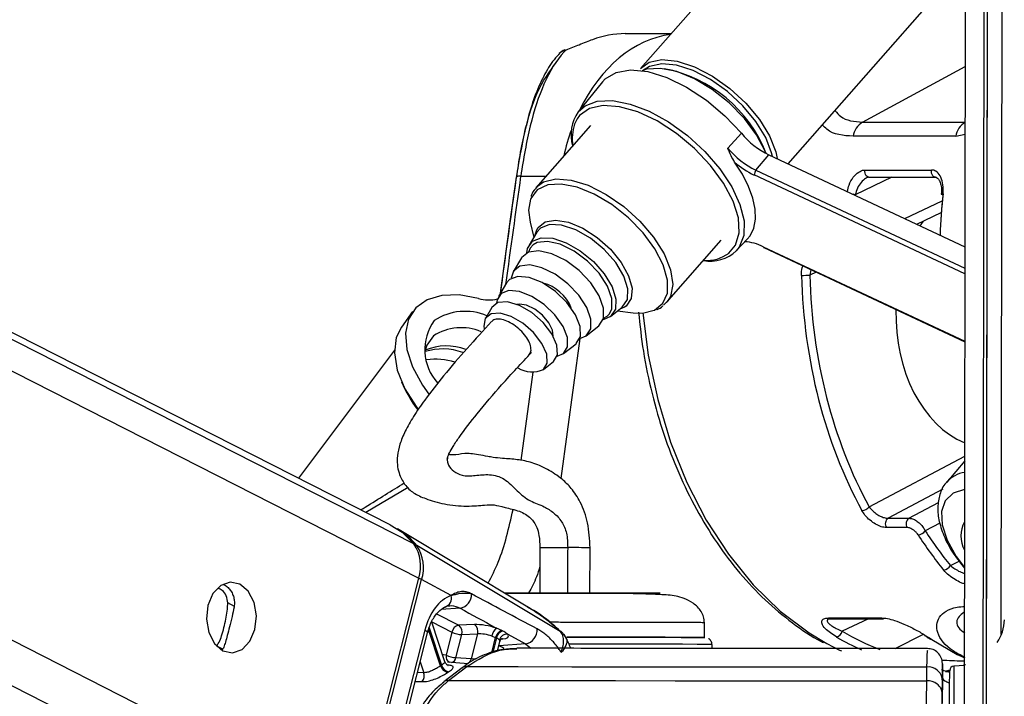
# Model space of a CAD drawing. Header units: millimetres. Extents: x 20 to 22981, y 40 to 19992.
# Tile 102 of 143: x 14813 to 14946, y 6466 to 6558. Entities that reach past the tile are written whole.
import ezdxf

# ---------------------------------------------------------------- set-up
doc = ezdxf.new("R2010")
doc.units = ezdxf.units.MM
doc.header["$LTSCALE"] = 2

msp = doc.modelspace()

# ---------------------------------------------------------------- linework, layer by layer
at = {"color": 8, "linetype": 'Continuous', "lineweight": 25}
for p, q in [((14855.59, 6445.26), (14526.55, 6612.47)), ((14858.58, 6449.9), (14538.66, 6612.47)), ((14866.8, 6482.22), (14610.49, 6612.47)), ((14866.16, 6486.86), (14618.97, 6612.47)), ((14943.38, 6441.74), (14943.58, 6587.84)), ((14927.02, 6544.08), (14940.96, 6551.63)), ((14888.32, 6544.54), (14887.95, 6543.81)), ((14940.94, 6544.08), (14940.95, 6544.08)), ((14939.68, 6542.17), (14940.94, 6542.47)), ((14880.64, 6536.75), (14884.08, 6536.75)), ((14940.92, 6523.5), (14912.33, 6536.91)), ((14912.56, 6537.55), (14940.92, 6524.26)), ((14930.99, 6536.61), (14926.03, 6534.24)), ((14932.77, 6530.99), (14937.84, 6533.42)), ((14913.56, 6527.17), (14940.91, 6514.35)), ((14920, 6524.06), (14919.86, 6523.32)), ((14920.72, 6523.72), (14919.86, 6523.32)), ((14894.95, 6519.13), (14894.74, 6518.99)), ((14891.89, 6517.49), (14892.36, 6517.76)), ((14892.36, 6517.76), (14892.68, 6518.09)), ((14888.68, 6514.72), (14886.08, 6495.73)), ((14880.71, 6498.17), (14882.35, 6510.17)), ((14927.94, 6491.87), (14940.89, 6498.76)), ((14865.39, 6494.5), (14859.64, 6491.13)), ((14937.9, 6494.28), (14930.49, 6490.34)), ((14933.32, 6490.34), (14937.34, 6492.48)), ((14937.51, 6489.68), (14935.53, 6488.63)), ((14938.96, 6483.91), (14940.12, 6484.53)), ((14841.83, 6478.37), (14840.9, 6478.85)), ((14872.41, 6478.13), (14869.84, 6477.95)), ((14868.59, 6476.27), (14871.32, 6474.89)), ((14872.22, 6475.83), (14869.25, 6477.34)), ((14927.81, 6476.71), (14924.25, 6475.01)), ((14869.78, 6470.33), (14868.14, 6475.24)), ((14868.21, 6475.47), (14869.9, 6470.4)), ((14885.99, 6475.03), (14886.02, 6474.99)), ((14876.71, 6472.09), (14877.24, 6474.17)), ((14877.36, 6474.11), (14876.86, 6472.13)), ((14878.01, 6473.94), (14878.22, 6473.96)), ((14931.45, 6472.65), (14935.28, 6474.6)), ((14840.22, 6472.59), (14839.41, 6473)), ((14877.67, 6473.04), (14877.7, 6473.04)), ((14877.7, 6473.04), (14877.68, 6473.06)), ((14881.29, 6473.29), (14882.01, 6472.69)), ((14866.99, 6470.84), (14867.48, 6469.38)), ((14938.34, 6469.49), (14938.95, 6469.71)), ((14867.48, 6469.38), (14866.63, 6469.39))]:
    msp.add_line(p, q, dxfattribs=at)
at = {"color": 7, "linetype": 'Continuous', "lineweight": 25}
for p, q in [((14862.95, 6489.45), (14620.87, 6612.47)), ((14940.82, 6446.56), (14941.03, 6603.46)), ((14943.82, 6446.57), (14944, 6586.16)), ((14943.85, 6469.56), (14944, 6586.16)), ((14945.85, 6474.55), (14946, 6582.5)), ((14918.07, 6575.45), (14896.91, 6551.36)), ((14916.95, 6538.41), (14935.8, 6559.87)), ((14894.83, 6556.09), (14901.07, 6556.09)), ((14891.75, 6549.57), (14888.43, 6545.47)), ((14890.12, 6543.63), (14882.7, 6535.18)), ((14927.02, 6544.08), (14940.94, 6544.08)), ((14908.75, 6540.54), (14910.58, 6542.57)), ((14939.68, 6542.17), (14925.75, 6542.17)), ((14912.56, 6537.55), (14914.33, 6539.64)), ((14914.33, 6539.64), (14940.92, 6527.17)), ((14927.34, 6537.58), (14936.37, 6537.58)), ((14927.89, 6536.61), (14936.92, 6536.61)), ((14934.4, 6530.23), (14937.71, 6531.81)), ((14881.91, 6530.5), (14882.41, 6528.44)), ((14882.83, 6529.15), (14881.79, 6527.4)), ((14882.62, 6528.79), (14882.83, 6529.49)), ((14882.79, 6528.99), (14882.88, 6529.14)), ((14900.43, 6519.61), (14907.85, 6528.05)), ((14909.89, 6526.62), (14911.39, 6528.19)), ((14913.63, 6527.05), (14940.91, 6514.26)), ((14880.75, 6525.66), (14879.63, 6523.79)), ((14878.74, 6522.3), (14877.63, 6520.43)), ((14892.83, 6517.7), (14894.42, 6518.96)), ((14894.74, 6518.99), (14894.09, 6518.7)), ((14894.43, 6518.97), (14894.3, 6518.89)), ((14900.61, 6519.84), (14900.04, 6519.23)), ((14865.96, 6518.37), (14864.47, 6516.28)), ((14876.74, 6518.94), (14875.85, 6517.45)), ((14893.78, 6518.46), (14895.89, 6518.22)), ((14889.52, 6515.1), (14891.23, 6516.45)), ((14886.45, 6512.68), (14888.16, 6514.02)), ((14863.5, 6513.14), (14850.5, 6495.78)), ((14883.72, 6510.53), (14885.09, 6511.6)), ((14940.88, 6498.14), (14938.45, 6495.25)), ((14930.49, 6490.34), (14933.32, 6490.34)), ((14881.39, 6478.42), (14863.95, 6488.88)), ((14933.09, 6489.07), (14930.26, 6489.07)), ((14886.02, 6474.99), (14866.56, 6486.62)), ((14883.25, 6486.35), (14883.24, 6480.19)), ((14890.04, 6480.18), (14890.05, 6486.34)), ((14866.8, 6482.22), (14858.58, 6449.9)), ((14858.98, 6449.68), (14867.2, 6482.01)), ((14871.21, 6479.85), (14867.2, 6482.01)), ((14883.24, 6480.18), (14879.14, 6480.19)), ((14870.37, 6470.84), (14868.57, 6476.24)), ((14922.45, 6476.81), (14929.58, 6476.81)), ((14922.71, 6476.7), (14922.74, 6476.7)), ((14922.73, 6476.71), (14929.86, 6476.71)), ((14867.63, 6475.17), (14862.37, 6454.46)), ((14871.32, 6474.89), (14870.52, 6471.76)), ((14874.37, 6475.92), (14872.22, 6475.83)), ((14878.08, 6475.1), (14877.38, 6475.42)), ((14905.56, 6474.17), (14905.56, 6476.16)), ((14862.74, 6454.1), (14868, 6474.8)), ((14871.86, 6471.42), (14872.65, 6474.55)), ((14872.65, 6474.55), (14874.8, 6474.64)), ((14874.8, 6474.64), (14873.94, 6471.26)), ((14876.75, 6474.36), (14877.24, 6474.17)), ((14877.49, 6472.31), (14877.82, 6473.61)), ((14878.89, 6474.6), (14881.29, 6473.29)), ((14936.44, 6473.89), (14939.85, 6471.87)), ((14881.29, 6473.29), (14877.7, 6473.04)), ((14906.63, 6472.68), (14906.6, 6473.22)), ((14873.94, 6471.26), (14871.86, 6471.42)), ((14939.85, 6471.87), (14940.88, 6471.4)), ((14872.68, 6470.04), (14870.23, 6468.15)), ((14873.51, 6470.6), (14870.73, 6470.81)), ((14870.87, 6468.32), (14873.32, 6470.21)), ((14935.71, 6470.16), (14935.71, 6468.27)), ((14937.85, 6470.42), (14937.85, 6468.81)), ((14938.86, 6469.73), (14938.36, 6469.57)), ((14938.36, 6469.57), (14938.85, 6469.57)), ((14940.85, 6470.35), (14939.42, 6470.28)), ((14937.85, 6468.81), (14937.84, 6465.25)), ((14937.84, 6466.51), (14937.85, 6468.41))]:
    msp.add_line(p, q, dxfattribs=at)
at = {"color": 7, "linetype": 'Continuous', "lineweight": 25, "flags": 128}
for points in [[(14886.74, 6553.82), (14886.65, 6553.88), (14886.63, 6553.88)], [(14885.76, 6553.24), (14885.8, 6553.29), (14885.86, 6553.36)], [(14896.91, 6551.36), (14898.09, 6552.2), (14899.8, 6552.56), (14901.89, 6552.36), (14904.22, 6551.6), (14906.65, 6550.34), (14909.03, 6548.66), (14911.2, 6546.66), (14913.03, 6544.46), (14914.41, 6542.21), (14915.24, 6540.04), (14915.42, 6539.13)], [(14891.75, 6549.57), (14892.1, 6549.95), (14893.58, 6550.83), (14895.55, 6551.16), (14897.88, 6550.93), (14900.46, 6550.13), (14903.16, 6548.82), (14905.84, 6547.06), (14908.36, 6544.94), (14910.58, 6542.57)], [(14913.9, 6539.85), (14913.8, 6540.12), (14912.64, 6542.35), (14910.99, 6544.59), (14908.94, 6546.69), (14906.64, 6548.52), (14904.21, 6549.97), (14901.82, 6550.94), (14899.61, 6551.38), (14897.72, 6551.25), (14897.12, 6551.06)], [(14914.8, 6539.42), (14914.69, 6539.9), (14913.89, 6541.99), (14912.56, 6544.17), (14910.79, 6546.29), (14908.69, 6548.23), (14906.39, 6549.86), (14904.04, 6551.07), (14901.79, 6551.8), (14899.77, 6552), (14898.12, 6551.65), (14897.19, 6551.05)], [(14908.9, 6526.32), (14909.79, 6527.39), (14910.29, 6529.06), (14910.18, 6531.09), (14909.46, 6533.38), (14908.18, 6535.8), (14906.4, 6538.22), (14904.23, 6540.52), (14901.77, 6542.56), (14899.16, 6544.24), (14896.54, 6545.47), (14894.05, 6546.18), (14891.83, 6546.33), (14889.99, 6545.92), (14888.64, 6544.96), (14888.32, 6544.54)], [(14911.39, 6528.19), (14911.78, 6528.67), (14912.27, 6529.69), (14912.5, 6530.9), (14912.45, 6532.27), (14912.14, 6533.77), (14911.56, 6535.35), (14910.73, 6537), (14909.67, 6538.66)], [(14881.96, 6533.62), (14881.7, 6532.14), (14881.91, 6530.5)], [(14882.24, 6527.92), (14883.41, 6528.4), (14884.99, 6528.33), (14886.82, 6527.72), (14888.71, 6526.63), (14890.5, 6525.17), (14891.99, 6523.48), (14893.04, 6521.72), (14893.56, 6520.07), (14893.49, 6518.69), (14892.84, 6517.71), (14891.82, 6517.26)], [(14881.48, 6526.34), (14881.58, 6526.94), (14882.24, 6527.92)], [(14892.68, 6518.09), (14893, 6518.75), (14893.02, 6520.15), (14892.43, 6521.82), (14891.29, 6523.57), (14889.72, 6525.22), (14887.89, 6526.58), (14886.01, 6527.51), (14884.27, 6527.9), (14882.86, 6527.73), (14882.34, 6527.43)], [(14891.24, 6516.45), (14891.88, 6517.44), (14891.9, 6518.85), (14891.31, 6520.52), (14890.17, 6522.28), (14888.59, 6523.93), (14886.76, 6525.3), (14884.87, 6526.23), (14883.12, 6526.63), (14881.71, 6526.45), (14880.78, 6525.71), (14880.75, 6525.66)], [(14888.68, 6514.72), (14889.53, 6515.11), (14890.14, 6516.04), (14890.16, 6517.37), (14889.6, 6518.95), (14888.52, 6520.61), (14887.03, 6522.16), (14885.31, 6523.45), (14883.52, 6524.33), (14881.87, 6524.71), (14880.54, 6524.54), (14879.67, 6523.84), (14879.36, 6522.89)], [(14888.17, 6514.03), (14888.76, 6514.98), (14888.73, 6516.34), (14888.09, 6517.95), (14886.92, 6519.61), (14885.35, 6521.12), (14883.57, 6522.31), (14881.81, 6523.01), (14880.26, 6523.16), (14879.13, 6522.74), (14878.74, 6522.3)], [(14874.94, 6520.17), (14872.31, 6520.64), (14869.94, 6520.58), (14867.94, 6519.99), (14866.41, 6518.9), (14865.41, 6517.36), (14865, 6515.45), (14865.18, 6513.24), (14865.97, 6510.86), (14867.31, 6508.41), (14868.18, 6507.18)], [(14885.58, 6512.31), (14886.46, 6512.69), (14887.01, 6513.58), (14886.99, 6514.85), (14886.39, 6516.36), (14885.29, 6517.92), (14883.82, 6519.33), (14882.16, 6520.44), (14880.5, 6521.1), (14879.05, 6521.25), (14877.99, 6520.85), (14877.44, 6519.95), (14877.38, 6519.52)], [(14885.1, 6511.61), (14885.63, 6512.52), (14885.56, 6513.82), (14884.88, 6515.35), (14883.69, 6516.89), (14882.14, 6518.24), (14880.46, 6519.22), (14878.86, 6519.69), (14877.56, 6519.59), (14876.74, 6518.94)], [(14885.06, 6515.03), (14884.97, 6515.85), (14884.46, 6516.87), (14883.61, 6517.87), (14882.56, 6518.71), (14881.45, 6519.24), (14880.46, 6519.4), (14880.13, 6519.36)], [(14883.73, 6510.53), (14884.24, 6511.39), (14884.17, 6512.62), (14883.52, 6514.06), (14882.4, 6515.52), (14880.94, 6516.79), (14879.36, 6517.71), (14877.85, 6518.16), (14876.62, 6518.06), (14875.84, 6517.45), (14875.62, 6516.39), (14875.67, 6516.02)], [(14895.89, 6518.22), (14897.15, 6518.18), (14898.75, 6518.57)], [(14864.47, 6516.28), (14863.77, 6514.86), (14863.5, 6512.78), (14863.89, 6510.42), (14864.92, 6507.91), (14866.53, 6505.36), (14866.7, 6505.14)], [(14868.8, 6515.09), (14867.89, 6513.81), (14867.65, 6512.94)], [(14862.95, 6489.45), (14864.55, 6488.43), (14866.16, 6486.86)], [(14842.54, 6481.4), (14841.24, 6481.67), (14839.95, 6481.22), (14838.89, 6480.11), (14838.2, 6478.5), (14838.01, 6476.65), (14838.33, 6474.83), (14839.11, 6473.33), (14840.25, 6472.36), (14841.56, 6472.09), (14842.84, 6472.54), (14843.91, 6473.65), (14844.59, 6475.26), (14844.79, 6477.11), (14844.47, 6478.93), (14843.68, 6480.43), (14842.54, 6481.4)], [(14878.2, 6475.04), (14878.17, 6475.06), (14878.08, 6475.1)], [(14877.24, 6474.17), (14877.33, 6474.12), (14877.36, 6474.11)], [(14886.91, 6474.22), (14890.27, 6474.21), (14893.85, 6474.2), (14897.14, 6474.2), (14900.03, 6474.19), (14902.4, 6474.18), (14904.16, 6474.18), (14905.24, 6474.17), (14905.61, 6474.16)], [(14905.47, 6474.17), (14905.26, 6474.17), (14904.25, 6474.18), (14902.55, 6474.18), (14900.25, 6474.19), (14897.41, 6474.2), (14894.16, 6474.2), (14890.62, 6474.21), (14886.92, 6474.22), (14886.92, 6474.22)], [(14936.44, 6473.89), (14936.33, 6473.91), (14936.25, 6473.94)], [(14922.18, 6473.33), (14923.91, 6472.45), (14924.15, 6472.34)], [(14873.32, 6470.21), (14880.32, 6470.21), (14887.6, 6470.2), (14895.14, 6470.2), (14902.91, 6470.19), (14910.89, 6470.18), (14919.03, 6470.18), (14927.31, 6470.17), (14935.71, 6470.16)], [(14938.84, 6461.4), (14938.84, 6463.97), (14938.84, 6466.21), (14938.84, 6467.98), (14938.85, 6469.16), (14938.85, 6469.66), (14938.85, 6469.68)], [(14870.87, 6468.32), (14878.13, 6468.32), (14885.69, 6468.31), (14893.52, 6468.31), (14901.6, 6468.3), (14909.89, 6468.29), (14918.36, 6468.29), (14926.98, 6468.28), (14935.71, 6468.27)]]:
    msp.add_lwpolyline(points, dxfattribs=at)
at = {"color": 8, "linetype": 'Continuous', "lineweight": 25, "flags": 128}
for points in [[(14888.43, 6545.47), (14889.38, 6546.3), (14891.04, 6546.93), (14893.12, 6547.01), (14895.5, 6546.54), (14898.07, 6545.56), (14900.7, 6544.11), (14903.26, 6542.25), (14905.62, 6540.09), (14907.66, 6537.73), (14909.28, 6535.3), (14910.39, 6532.91), (14910.95, 6530.67), (14910.92, 6528.72), (14910.3, 6527.14), (14909.89, 6526.62)], [(14882.75, 6535.25), (14883.75, 6535.97), (14885.43, 6536.37), (14887.49, 6536.22), (14889.81, 6535.51), (14892.24, 6534.28), (14894.62, 6532.63), (14896.82, 6530.65), (14898.68, 6528.46), (14900.1, 6526.21), (14900.98, 6524.03), (14901.27, 6522.06), (14900.95, 6520.43), (14900.61, 6519.84)], [(14927.89, 6536.61), (14927.78, 6536.62), (14927.64, 6536.69), (14927.52, 6536.81), (14927.42, 6536.97), (14927.36, 6537.16), (14927.33, 6537.37), (14927.34, 6537.58)], [(14936.92, 6536.61), (14936.81, 6536.62), (14936.67, 6536.69), (14936.55, 6536.81), (14936.45, 6536.97), (14936.39, 6537.16), (14936.36, 6537.37), (14936.37, 6537.58)], [(14898.75, 6518.57), (14898.78, 6518.58), (14899.94, 6519.5), (14900.54, 6520.89), (14900.56, 6522.66), (14899.98, 6524.7), (14898.85, 6526.88), (14897.24, 6529.06), (14895.25, 6531.11), (14893, 6532.9), (14890.63, 6534.31), (14888.3, 6535.26), (14886.14, 6535.68), (14884.31, 6535.56), (14882.9, 6534.9), (14882.9, 6534.9)], [(14882.9, 6534.9), (14882.01, 6533.73), (14881.96, 6533.62)], [(14937.7, 6534.33), (14937.7, 6534.33), (14937.72, 6534.34), (14937.77, 6534.36), (14937.84, 6534.36), (14937.94, 6534.37)], [(14882.83, 6529.49), (14883, 6529.79), (14883.96, 6530.56), (14885.38, 6530.8), (14887.15, 6530.5), (14889.09, 6529.69), (14891.04, 6528.42), (14892.82, 6526.83), (14894.29, 6525.05), (14895.29, 6523.23), (14895.76, 6521.54), (14895.64, 6520.14), (14894.95, 6519.13), (14894.95, 6519.13)], [(14894.43, 6518.97), (14895.12, 6520), (14895.2, 6521.45), (14894.65, 6523.18), (14893.54, 6525.03), (14891.98, 6526.81), (14890.1, 6528.34), (14888.11, 6529.48), (14886.19, 6530.12), (14884.54, 6530.19), (14883.31, 6529.69), (14882.83, 6529.15)], [(14882.34, 6527.43), (14881.94, 6526.99), (14881.7, 6526.44)], [(14897.2, 6518.19), (14897.95, 6512.47), (14899.23, 6506.44), (14900.99, 6500.65), (14903.19, 6495.18), (14905.81, 6490.09), (14908.82, 6485.45), (14912.18, 6481.32), (14915.85, 6477.74), (14919.77, 6474.77), (14922.18, 6473.33)], [(14940.88, 6494.22), (14940.86, 6494.22), (14939.31, 6493.73), (14938.25, 6492.72), (14937.74, 6491.25), (14937.83, 6489.43), (14938.51, 6487.36), (14939.73, 6485.17), (14940.87, 6483.65)], [(14883.25, 6486.35), (14883.27, 6486.35), (14883.67, 6486.35), (14884.52, 6486.35), (14885.7, 6486.35), (14887.02, 6486.35)], [(14867.63, 6475.17), (14867.8, 6475.07), (14867.92, 6474.98), (14867.98, 6474.89), (14868, 6474.81), (14868, 6474.8)], [(14878.36, 6472.67), (14878.16, 6472.79), (14877.7, 6473.04)], [(14906.6, 6473.22), (14906.55, 6473.22), (14905.92, 6473.22), (14904.59, 6473.23), (14902.61, 6473.24), (14900.04, 6473.24), (14896.99, 6473.25), (14893.56, 6473.26), (14889.88, 6473.26), (14887.19, 6473.27)], [(14870.52, 6471.76), (14870.19, 6471.8), (14870.05, 6471.81)], [(14939.42, 6470.28), (14939.42, 6470.26), (14939.42, 6469.73), (14939.41, 6468.49), (14939.41, 6466.61), (14939.41, 6464.24), (14939.4, 6461.52)], [(14938.85, 6469.41), (14938.83, 6469.42), (14938.64, 6469.49)]]:
    msp.add_lwpolyline(points, dxfattribs=at)
at = {"color": 7, "linetype": 'Continuous', "lineweight": 25}
for centre, radius, start, end in [((14894.83, 6543.73), 12.36, 89.9857, 111.0192), ((14887.34, 6552.01), 2, 110.6692, 137.0244), ((14896.61, 6533.03), 18.63, 21.3929, 79.146), ((14892.86, 6542.41), 5.39, 145.3843, 196.5454), ((14893.29, 6541.95), 5.65, 160.8614, 190.589), ((14928.52, 6541.71), 2.81, 122.3857, 170.5628), ((14942.45, 6541.71), 2.81, 122.3857, 170.5628), ((14919.24, 6549.77), 11.26, 219.7231, 244.1112), ((14917.57, 6547.86), 11.46, 219.7231, 244.1112), ((14917.45, 6547.6), 11.86, 228.9629, 244.3969), ((14913.29, 6536.92), 0.959, 139.1813, 180.8797), ((14937.94, 6534.59), 0.355, 228.5005, 267.686), ((14910.61, 6521.27), 6.6, 63.4421, 86.317), ((14906.33, 6530.47), 5.25, 260.1433, 312.7261), ((14918.8, 6543.76), 20.47, 269.8484, 272.9893), ((14882.19, 6516.72), 5.73, 22.4218, 74.9777), ((14876.29, 6524.4), 4.45, 252.3, 285.5957), ((14873.1, 6510.73), 7.68, 67.2589, 123.0065), ((14874.33, 6513.22), 6.71, 143.8634, 222.3956), ((14872.57, 6509.19), 7, 67.1961, 122.616), ((14868.99, 6502.86), 9.06, 72.5382, 97.0104), ((14882.21, 6513.76), 3.57, 236.9403, 295.3096), ((14880.38, 6515.52), 17.25, 202.7158, 217.3464), ((14926.8, 6492.97), 1.58, 275.0961, 316.3077), ((14931.07, 6489.58), 0.957, 127.5665, 212.1726), ((14933.9, 6489.58), 0.957, 127.5665, 212.1726), ((14944.2, 6487.93), 3.84, 150.0571, 209.7893), ((14858.74, 6480.24), 10.09, 39.2147, 58.9044), ((14934.41, 6489.53), 1.44, 275.8598, 321.1554), ((14861.76, 6483.89), 5.31, 341.7268, 34.0226), ((14862.18, 6483.66), 5.28, 341.7268, 34.0226), ((14937.87, 6484.57), 1.27, 277.085, 328.6081), ((14870.06, 6479.49), 1.2, 283.6721, 17.4452), ((14872.04, 6480.03), 1.94, 280.8497, 1.336), ((14929.87, 6477.15), 0.444, 230.0489, 269.1431), ((14941.05, 6476.55), 5.21, 324.1532, 359.8756), ((14872.48, 6474.67), 1.19, 102.5759, 169.3404), ((14872.84, 6478.09), 3.55, 244.6167, 266.9854), ((14871.49, 6474.87), 1.21, 344.4892, 52.3748), ((14873.64, 6474.96), 1.21, 344.4892, 52.3748), ((14878.31, 6474.14), 1.58, 125.8352, 171.7826), ((14878.44, 6473.93), 1.23, 107.0071, 168.7804), ((14878.56, 6473.87), 1.23, 107.2064, 168.7577), ((14880.93, 6475.19), 1.94, 280.8664, 4.0207), ((14923.25, 6475.22), 1.02, 282.9149, 348.0828), ((14878.79, 6473.53), 1.07, 84.6547, 164.9483), ((14935.62, 6474.76), 0.367, 237.7779, 270.7428), ((14935.85, 6470.65), 2, 359.8719, 91.2784), ((14872.04, 6474.97), 3.55, 244.6167, 266.9854), ((14874.2, 6463.82), 7.86, 123.1708, 124.2002), ((14871.01, 6470.68), 1.28, 196.1755, 258.4545), ((14871.12, 6470.74), 1.27, 195.363, 258.2982), ((14873.21, 6469.32), 0.898, 82.7662, 126.343), ((14935.94, 6468.26), 1.91, 4.2256, 97.0641), ((14939.45, 6469.68), 0.6, 92.923, 179.923), ((14866.19, 6468.97), 1.36, 324.035, 17.3968), ((14874.81, 6463.46), 7.22, 123.1708, 124.2002), ((14935.94, 6466.37), 1.91, 4.2217, 96.9779)]:
    msp.add_arc(centre, radius, start, end, dxfattribs=at)
at = {"color": 8, "linetype": 'Continuous', "lineweight": 25}
for centre, radius, start, end in [((14886.95, 6552.36), 1.48, 98.2236, 137.4122), ((14880.49, 6535.92), 0.849, 79.6285, 121.212), ((14925, 6529.44), 4.91, 77.8566, 81.3131), ((14913.7, 6527.17), 0.146, 178.7904, 239.7285), ((14905.91, 6530.29), 4.97, 264.8796, 307.05), ((14870.57, 6506.24), 7.48, 69.5019, 112.647), ((14870.05, 6505.36), 7.95, 69.9217, 107.4199), ((14941.35, 6492.71), 3.86, 96.9832, 139.2988), ((14866.35, 6486.24), 0.431, 60.9215, 96.3635), ((14887.12, 5988.71), 497.64, 89.6626, 90.0115), ((14866.33, 6480.29), 1.93, 63.4103, 76.5105), ((14922.74, 6477.16), 0.447, 230.2003, 268.9917), ((14871.39, 6471.59), 0.885, 168.701, 244.5884), ((14871.01, 6471.59), 0.864, 287.4359, 348.626), ((14873.08, 6471.44), 0.874, 289.36, 348.4588), ((14870.76, 6467.43), 0.895, 82.8573, 127.3021)]:
    msp.add_arc(centre, radius, start, end, dxfattribs=at)
for centre, major_axis, ratio, start_param, end_param in [((14902.65, 6532.09), (-0.12, 24), 0.707093, 0.092148, 0.960361), ((14902.65, 6532.09), (-0.12, 24), 0.707093, 1.092878, 1.253134), ((14924.45, 6533.1), (54.8, 386.22), 0.112522, 1.577296, 1.615348), ((14976.45, 6525.57), (-0.45, 56), 0.695649, 1.407381, 1.508222), ((14938.34, 6525.61), (-5.05, 55.08), 0.732786, 2.66342, 2.794826), ((14876.05, 6473.96), (1.77, -0.34), 0.295802, 6.265596, 6.61387), ((14937.8, 6525.57), (-5.04, 55.88), 0.732463, 2.664481, 2.750977)]:
    msp.add_ellipse(centre, major_axis=major_axis, ratio=ratio, start_param=start_param, end_param=end_param, dxfattribs=at)
at = {"color": 7, "linetype": 'Continuous', "lineweight": 25}
for centre, major_axis, ratio, start_param, end_param in [((14975.88, 6525.56), (-0.45, 55.2), 0.695482, 1.407304, 1.507162), ((14944.63, 6518.05), (0.16, 18.2), 0.718681, 0.811836, 0.858991), ((14958.96, 6525.57), (0.48, 56), 0.718516, 1.617665, 2.233375), ((14959.51, 6525.56), (0.48, 55.2), 0.718681, 1.617759, 2.233469), ((14944.63, 6518.05), (0.16, 18.2), 0.718681, 1.544863, 2.863537), ((14965.17, 6525.56), (0.48, 55.2), 0.718681, 2.310027, 2.43198), ((14964.61, 6525.57), (0.48, 56), 0.718516, 2.309933, 2.431886), ((14872.27, 6472.67), (0.17, 7.38), 0.672041, 0.250533, 1.241199), ((14876.13, 6474.96), (2.74, -0.59), 0.275805, 1.154069, 2.323762), ((14875.93, 6474.02), (1.77, -0.34), 0.295802, 1.146891, 2.316584), ((14876.25, 6474.9), (2.74, -0.59), 0.275805, 5.570075, 6.621048), ((14951.24, 6525.57), (-0.45, 56), 0.695649, 2.717805, 2.740465)]:
    msp.add_ellipse(centre, major_axis=major_axis, ratio=ratio, start_param=start_param, end_param=end_param, dxfattribs=at)
for points, knots in [([(14890.4, 6555.27), (14889.81, 6555.04), (14888.71, 6554.61), (14887.36, 6554.07), (14886.74, 6553.82)], [0, 0, 0, 0, 0.538139, 1, 1, 1, 1]), ([(14886.74, 6553.82), (14886.66, 6553.75), (14885.55, 6552.59), (14883.76, 6549.63), (14881.82, 6543.8), (14881.03, 6539.11), (14880.64, 6536.75)], [0, 0, 0, 0, 0.024677, 0.367477, 0.682495, 1, 1, 1, 1]), ([(14885.91, 6553.32), (14885.72, 6553.15), (14884.96, 6552.42), (14883.88, 6550.63), (14882.64, 6547.96), (14881.67, 6544.93), (14880.89, 6541.68), (14880.37, 6538.93), (14880.14, 6537.17), (14880.06, 6536.63)], [0, 0, 0, 0, 0.05493, 0.231867, 0.418359, 0.602254, 0.759643, 0.925428, 1, 1, 1, 1]), ([(14880.08, 6536.59), (14880.44, 6538.74), (14881.16, 6543.06), (14882.87, 6548.64), (14884.57, 6550.97), (14885.49, 6552.23)], [0, 0, 0, 0, 0.313753, 0.62866, 1, 1, 1, 1]), ([(14909.67, 6538.66), (14909.51, 6538.94), (14909.16, 6539.52), (14908.9, 6540.19), (14908.75, 6540.53), (14908.75, 6540.54)], [0, 0, 0, 0, 0.472391, 0.991344, 1, 1, 1, 1]), ([(14880.05, 6536.65), (14879.76, 6534.59), (14879.01, 6529.32), (14878.3, 6524.05), (14877.87, 6520.83)], [0, 0, 0, 0, 0.389746, 1, 1, 1, 1]), ([(14927.89, 6536.62), (14927.78, 6536.59), (14927.67, 6536.57), (14927.56, 6536.51), (14927.56, 6536.51)], [0, 0, 0, 0, 0.998127, 1, 1, 1, 1]), ([(14937.94, 6534.37), (14937.96, 6534.77), (14937.99, 6535.58), (14937.7, 6536.63), (14937.19, 6537.34), (14936.69, 6537.57), (14936.42, 6537.58), (14936.37, 6537.58)], [0, 0, 0, 0, 0.256919, 0.513405, 0.754499, 0.960356, 1, 1, 1, 1]), ([(14936.92, 6536.6), (14936.97, 6536.6), (14937.1, 6536.59), (14937.33, 6536.41), (14937.59, 6535.9), (14937.75, 6535.19), (14937.72, 6534.62), (14937.7, 6534.33)], [0, 0, 0, 0, 0.139195, 0.346851, 0.545867, 0.762051, 1, 1, 1, 1]), ([(14882.83, 6535.21), (14882.57, 6534.97), (14882.21, 6534.64), (14882.09, 6534.15), (14882.05, 6534.01)], [0, 0, 0, 0, 0.713871, 1, 1, 1, 1]), ([(14899.11, 6518.64), (14899.12, 6518.64), (14899.44, 6518.73), (14899.7, 6518.94), (14899.94, 6519.14)], [0, 0, 0, 0, 0.025961, 1, 1, 1, 1]), ([(14896.62, 6518.3), (14896.82, 6516.52), (14897.23, 6512.78), (14898.4, 6507.23), (14900, 6501.7), (14902.02, 6496.43), (14904.44, 6491.49), (14907.22, 6486.93), (14910.34, 6482.82), (14913.76, 6479.17), (14917.47, 6476.11), (14920.15, 6474.21), (14921.62, 6473.52), (14921.74, 6473.46)], [0, 0, 0, 0, 0.0904983, 0.1906151, 0.2907664, 0.3909575, 0.4911876, 0.5914456, 0.6916935, 0.7918782, 0.8919227, 0.9917318, 1, 1, 1, 1]), ([(14876.69, 6517.01), (14875.59, 6515.81), (14873.42, 6513.45), (14870.35, 6509.92), (14867.91, 6506.82), (14866.15, 6504.27), (14864.97, 6502.23), (14864.22, 6500.41), (14863.8, 6498.53), (14863.95, 6496.62), (14864.94, 6494.74), (14866.2, 6493.64), (14867.82, 6492.94), (14870.34, 6492.18), (14873.36, 6491.91), (14875.95, 6492.13), (14876.94, 6492.23), (14878.32, 6491.83), (14880.18, 6491.44), (14881.3, 6490.91), (14882.07, 6490.34), (14882.78, 6489.4), (14883.19, 6487.92), (14883.23, 6486.91), (14883.25, 6486.35)], [0, 0, 0, 0, 0.078657, 0.154625, 0.216569, 0.25594, 0.288853, 0.317898, 0.344465, 0.385221, 0.416072, 0.454405, 0.502261, 0.562058, 0.628033, 0.692323, 0.754407, 0.814575, 0.870189, 0.896149, 0.922757, 0.955881, 0.975204, 1, 1, 1, 1]), ([(14881.76, 6512.48), (14881.87, 6512.64), (14882.09, 6512.96), (14882.02, 6513.71), (14881.66, 6514.58), (14881.02, 6515.46), (14880.18, 6516.26), (14879.24, 6516.9), (14878.29, 6517.29), (14877.46, 6517.39), (14876.91, 6517.27), (14876.76, 6517.04), (14876.72, 6516.98)], [0, 0, 0, 0, 0.104236, 0.21277, 0.31722, 0.426014, 0.530103, 0.638184, 0.74417, 0.850689, 0.959275, 1, 1, 1, 1]), ([(14870.73, 6498.6), (14870.74, 6498.63), (14870.77, 6498.72), (14870.85, 6498.93), (14871.06, 6499.37), (14871.53, 6500.19), (14872.75, 6502.03), (14875, 6504.9), (14878.28, 6508.74), (14880.76, 6511.39), (14882.11, 6512.84)], [0, 0, 0, 0, 0.011179, 0.026743, 0.046017, 0.099513, 0.175961, 0.384856, 0.663568, 1, 1, 1, 1]), ([(14890.05, 6486.34), (14889.99, 6487.48), (14889.87, 6489.68), (14888.86, 6492.48), (14887.61, 6494.34), (14886.1, 6495.86), (14884.15, 6497.08), (14882.28, 6497.91), (14880.34, 6498.3), (14878.41, 6498.44), (14876.96, 6498.57), (14876.05, 6498.75), (14874.46, 6499.07), (14872.92, 6499.2), (14871.72, 6498.87), (14871.04, 6498.95), (14870.82, 6498.98)], [0, 0, 0, 0, 0.080299, 0.155315, 0.218174, 0.268202, 0.348533, 0.435571, 0.513494, 0.581108, 0.62629, 0.658497, 0.715279, 0.822806, 0.941155, 1, 1, 1, 1]), ([(14870.67, 6498.34), (14870.67, 6498.34), (14870.67, 6498.33), (14870.68, 6498.43), (14870.72, 6498.55), (14870.73, 6498.6)], [0, 0, 0, 0, 0.214688, 0.683148, 1, 1, 1, 1]), ([(14858.94, 6491.49), (14859.15, 6491.61), (14861.26, 6492.88), (14863.13, 6494.06), (14864.82, 6495.13)], [0, 0, 0, 0, 0.098457, 1, 1, 1, 1]), ([(14938.44, 6495.2), (14938.4, 6495.17), (14937.93, 6494.75), (14937.46, 6493.57), (14937.14, 6491.81), (14937.37, 6489.84), (14938.11, 6487.7), (14939.26, 6485.54), (14940.36, 6484.18), (14940.87, 6483.55)], [0, 0, 0, 0, 0.01333, 0.168227, 0.321615, 0.484333, 0.65995, 0.841711, 1, 1, 1, 1]), ([(14930.26, 6489.07), (14930.04, 6489.1), (14929.58, 6489.14), (14928.78, 6489.51), (14928.01, 6490.06), (14927.36, 6490.71), (14927.07, 6491.18), (14926.94, 6491.39)], [0, 0, 0, 0, 0.199752, 0.399876, 0.607041, 0.826549, 1, 1, 1, 1]), ([(14927.94, 6491.87), (14928.05, 6491.74), (14928.29, 6491.42), (14928.8, 6490.99), (14929.39, 6490.63), (14929.99, 6490.39), (14930.32, 6490.36), (14930.49, 6490.34)], [0, 0, 0, 0, 0.174874, 0.396366, 0.604299, 0.803217, 1, 1, 1, 1]), ([(14933.32, 6490.34), (14933.48, 6490.32), (14933.8, 6490.29), (14934.33, 6490.02), (14934.83, 6489.62), (14935.26, 6489.13), (14935.45, 6488.79), (14935.53, 6488.63)], [0, 0, 0, 0, 0.20315, 0.40434, 0.608443, 0.821733, 1, 1, 1, 1]), ([(14934.55, 6488.1), (14934.49, 6488.19), (14934.35, 6488.38), (14934.06, 6488.66), (14933.73, 6488.89), (14933.39, 6489.04), (14933.19, 6489.06), (14933.09, 6489.07)], [0, 0, 0, 0, 0.18302, 0.400043, 0.604373, 0.802384, 1, 1, 1, 1]), ([(14840.9, 6478.85), (14840.85, 6479.17), (14840.77, 6479.83), (14840.24, 6480.55), (14839.77, 6480.75), (14839.58, 6480.84)], [0, 0, 0, 0, 0.375657, 0.750827, 1, 1, 1, 1]), ([(14840.34, 6481.35), (14840.42, 6481.31), (14840.68, 6481.18), (14841.05, 6480.84), (14841.42, 6480.35), (14841.68, 6479.78), (14841.81, 6479.16), (14841.81, 6478.65), (14841.76, 6478.36), (14841.75, 6478.29)], [0, 0, 0, 0, 0.084211, 0.258334, 0.429079, 0.605155, 0.769021, 0.938365, 1, 1, 1, 1]), ([(14873.98, 6480.07), (14873.78, 6480.16), (14873.39, 6480.34), (14872.88, 6480.4), (14872.36, 6480.36), (14871.83, 6480.21), (14871.42, 6479.97), (14871.21, 6479.85)], [0, 0, 0, 0, 0.205784, 0.418257, 0.553993, 0.774326, 1, 1, 1, 1]), ([(14878.4, 6480.21), (14878.77, 6480.21), (14880.31, 6480.21), (14884.27, 6480.21), (14889.4, 6480.2), (14894.19, 6480.19), (14897.79, 6480.18), (14899.69, 6480.18), (14899.6, 6480.17), (14897.5, 6480.17), (14894.12, 6480.16), (14891.26, 6480.17), (14890.04, 6480.17)], [0, 0, 0, 0, 0.0348737, 0.1451795, 0.2554853, 0.3657911, 0.4760969, 0.5864027, 0.6967085, 0.8070143, 0.9173202, 1, 1, 1, 1]), ([(14873.83, 6480.13), (14873.67, 6480.13), (14872.98, 6480.12), (14872.35, 6480.16), (14871.35, 6479.86), (14871.15, 6479.81)], [0, 0, 0, 0, 0.204947, 0.84049, 1, 1, 1, 1]), ([(14882.86, 6475.33), (14881.36, 6476.13), (14878.4, 6477.7), (14875.44, 6479.29), (14873.98, 6480.07)], [0, 0, 0, 0, 0.506743, 1, 1, 1, 1]), ([(14905.56, 6476.16), (14905.53, 6476.43), (14905.49, 6476.98), (14905.13, 6477.71), (14904.63, 6478.33), (14903.84, 6478.99), (14902.77, 6479.53), (14901.29, 6479.89), (14899.74, 6479.97), (14897.04, 6480.09), (14894.22, 6480.13), (14891.32, 6480.13), (14888.3, 6480.14), (14885.25, 6480.14), (14882.31, 6480.15), (14880.01, 6480.15), (14878.86, 6480.15), (14878.51, 6480.15)], [0, 0, 0, 0, 0.022914, 0.046541, 0.071226, 0.096786, 0.149354, 0.204944, 0.323096, 0.429975, 0.527054, 0.616976, 0.704721, 0.791291, 0.876678, 0.961805, 1, 1, 1, 1]), ([(14839.41, 6473), (14839.55, 6473.21), (14839.8, 6473.6), (14840.15, 6474.62), (14840.46, 6475.75), (14840.7, 6476.93), (14840.86, 6477.97), (14840.89, 6478.57), (14840.9, 6478.85)], [0, 0, 0, 0, 0.204636, 0.376335, 0.548834, 0.703363, 0.864285, 1, 1, 1, 1]), ([(14841.75, 6478.29), (14841.66, 6477.87), (14841.49, 6477.02), (14841.16, 6475.64), (14840.84, 6474.43), (14840.58, 6473.5), (14840.44, 6473.08), (14840.37, 6472.87)], [0, 0, 0, 0, 0.222076, 0.445772, 0.640142, 0.821651, 1, 1, 1, 1]), ([(14868, 6474.8), (14868.08, 6475.09), (14868.33, 6475.95), (14868.97, 6477.14), (14869.82, 6478.03), (14870.33, 6478.27), (14870.56, 6478.37)], [0, 0, 0, 0, 0.156397, 0.463095, 0.767227, 1, 1, 1, 1]), ([(14870.35, 6478.33), (14870.65, 6478.41), (14871.34, 6478.6), (14872.02, 6478.3), (14872.41, 6478.13)], [0, 0, 0, 0, 0.4297736, 1, 1, 1, 1]), ([(14872.41, 6478.13), (14874, 6477.26), (14875.66, 6476.36), (14877.32, 6475.45), (14877.38, 6475.42)], [0, 0, 0, 0, 0.961066, 1, 1, 1, 1]), ([(14886.02, 6474.99), (14885.49, 6475.45), (14884.42, 6476.38), (14882.86, 6477.52), (14881.81, 6478.14), (14881.38, 6478.4)], [0, 0, 0, 0, 0.368307, 0.738561, 1, 1, 1, 1]), ([(14886, 6475.04), (14885.67, 6475.34), (14884.29, 6476.6), (14882.73, 6477.7), (14881.45, 6478.38), (14881.44, 6478.39)], [0, 0, 0, 0, 0.236198, 0.992798, 1, 1, 1, 1]), ([(14923.48, 6474.23), (14922.93, 6474.6), (14922.01, 6475.2), (14921.47, 6476), (14921.47, 6476.49), (14921.82, 6476.77), (14922.25, 6476.8), (14922.45, 6476.81)], [0, 0, 0, 0, 0.343371, 0.565902, 0.738595, 0.878696, 1, 1, 1, 1]), ([(14922.42, 6476.68), (14922.41, 6476.68), (14922.39, 6476.65), (14922.48, 6476.71), (14922.65, 6476.7), (14922.71, 6476.7)], [0, 0, 0, 0, 0.070894, 0.688711, 1, 1, 1, 1]), ([(14929.58, 6476.81), (14929.85, 6476.8), (14930.39, 6476.76), (14931.47, 6476.46), (14932.81, 6475.94), (14934.31, 6475.19), (14935.18, 6474.67), (14935.63, 6474.39)], [0, 0, 0, 0, 0.142347, 0.284676, 0.473251, 0.728841, 1, 1, 1, 1]), ([(14878.89, 6474.6), (14878.84, 6474.64), (14878.65, 6474.79), (14878.39, 6474.93), (14878.2, 6475.04)], [0, 0, 0, 0, 0.27439, 1, 1, 1, 1]), ([(14886.09, 6472.18), (14886.02, 6472.3), (14885.69, 6472.84), (14884.97, 6473.73), (14884.1, 6474.52), (14883.38, 6475.03), (14883.04, 6475.23), (14882.86, 6475.33)], [0, 0, 0, 0, 0.0820875, 0.3875406, 0.701255, 0.8500598, 1, 1, 1, 1]), ([(14886.02, 6474.99), (14886.14, 6474.8), (14886.37, 6474.42), (14886.45, 6473.67), (14886.35, 6472.91), (14886.17, 6472.41), (14886.09, 6472.18)], [0, 0, 0, 0, 0.261822, 0.541742, 0.790389, 1, 1, 1, 1]), ([(14886.82, 6474.08), (14886.82, 6474.08), (14886.82, 6474.08), (14886.82, 6474.08), (14886.7, 6474.29), (14886.52, 6474.52), (14886.31, 6474.79), (14886.19, 6474.94), (14886.1, 6475.02), (14886.04, 6475.08)], [0, 0, 0, 0, 0.000094, 0.000197, 0.00044, 0.549996, 0.670944, 0.788986, 1, 1, 1, 1]), ([(14877.36, 6474.11), (14877.48, 6474.04), (14877.65, 6473.94), (14877.73, 6473.84), (14877.76, 6473.81)], [0, 0, 0, 0, 0.718824, 1, 1, 1, 1]), ([(14877.84, 6473.61), (14877.85, 6473.67), (14877.89, 6473.85), (14878.06, 6474.01), (14878.16, 6474.06), (14878.14, 6474.06), (14878.14, 6474.06)], [0, 0, 0, 0, 0.234941, 0.606396, 0.924095, 1, 1, 1, 1]), ([(14887.43, 6472.69), (14887.23, 6473.18), (14886.96, 6473.83), (14886.63, 6474.44), (14886.54, 6474.6)], [0, 0, 0, 0, 0.739826, 1, 1, 1, 1]), ([(14906.59, 6473.29), (14906.57, 6473.38), (14906.54, 6473.57), (14906.39, 6473.79), (14906.25, 6473.94), (14906.16, 6473.99), (14906.14, 6474.01)], [0, 0, 0, 0, 0.3089681, 0.6366446, 0.9108959, 1, 1, 1, 1]), ([(14935.43, 6474.45), (14935.5, 6474.41), (14935.77, 6474.23), (14936.04, 6474.07), (14936.25, 6473.94)], [0, 0, 0, 0, 0.249992, 1, 1, 1, 1]), ([(14840.37, 6472.87), (14840.33, 6472.76), (14840.28, 6472.62), (14840.16, 6472.52), (14840.14, 6472.5)], [0, 0, 0, 0, 0.80734, 1, 1, 1, 1]), ([(14880.1, 6472.62), (14879.49, 6472.62), (14877.98, 6472.62), (14875.66, 6471.85), (14873.8, 6470.94), (14872.88, 6470.16), (14872.7, 6470)], [0, 0, 0, 0, 0.234404, 0.574125, 0.912672, 1, 1, 1, 1]), ([(14873.32, 6470.21), (14874.8, 6471.15), (14876.99, 6472.54), (14879.36, 6472.61), (14880.14, 6472.64)], [0, 0, 0, 0, 0.673306, 1, 1, 1, 1]), ([(14935.85, 6472.65), (14934.84, 6472.65), (14930.85, 6472.65), (14923.98, 6472.66), (14915.32, 6472.67), (14906.86, 6472.68), (14898.64, 6472.68), (14890.7, 6472.69), (14884.56, 6472.69), (14881.13, 6472.69), (14880.13, 6472.69)], [0, 0, 0, 0, 0.0505776, 0.1986805, 0.3468064, 0.4949342, 0.6430647, 0.7911986, 0.9393371, 1, 1, 1, 1]), ([(14869.78, 6470.33), (14869.64, 6470.23), (14869.36, 6470.05), (14868.82, 6469.75), (14868.27, 6469.5), (14867.81, 6469.38), (14867.56, 6469.38), (14867.48, 6469.38)], [0, 0, 0, 0, 0.219859, 0.440343, 0.66314, 0.88549, 1, 1, 1, 1]), ([(14870.77, 6470.38), (14870.78, 6470.38), (14870.79, 6470.37), (14870.71, 6470.4), (14870.55, 6470.53), (14870.39, 6470.71), (14870.38, 6470.84), (14870.38, 6470.84)], [0, 0, 0, 0, 0.069904, 0.319543, 0.599846, 0.979972, 1, 1, 1, 1]), ([(14870.86, 6469.5), (14870.96, 6469.56), (14871.23, 6469.75), (14871.49, 6470), (14871.51, 6470.22), (14871.25, 6470.37), (14870.87, 6470.41), (14870.68, 6470.44)], [0, 0, 0, 0, 0.116734, 0.333017, 0.551924, 0.773865, 1, 1, 1, 1]), ([(14938.64, 6469.49), (14938.6, 6469.5), (14938.18, 6469.6), (14937.95, 6469.7), (14937.74, 6469.78)], [0, 0, 0, 0, 0.111939, 1, 1, 1, 1]), ([(14937.85, 6468.41), (14937.85, 6469.2), (14937.85, 6470.85), (14937.85, 6470.57), (14937.85, 6470.42)], [0, 0, 0, 0, 0.484204, 1, 1, 1, 1]), ([(14941.01, 6470.46), (14940.98, 6470.45), (14940.88, 6470.4), (14940.76, 6470.37), (14940.67, 6470.34)], [0, 0, 0, 0, 0.228876, 1, 1, 1, 1]), ([(14865.07, 6454.34), (14865.19, 6456.12), (14865.44, 6459.69), (14867.35, 6464.44), (14869.39, 6467.1), (14870.67, 6468.15), (14870.87, 6468.32)], [0, 0, 0, 0, 0.31366, 0.627146, 0.941618, 1, 1, 1, 1]), ([(14867.29, 6468.17), (14867.41, 6468.17), (14867.78, 6468.18), (14868.48, 6468.33), (14869.33, 6468.64), (14870.14, 6469.04), (14870.55, 6469.3), (14870.75, 6469.43)], [0, 0, 0, 0, 0.119584, 0.349288, 0.573021, 0.788436, 1, 1, 1, 1]), ([(14935.71, 6468.27), (14935.68, 6467.24), (14935.63, 6465.2), (14935.58, 6460.47), (14935.56, 6456.64), (14935.56, 6454.56), (14935.56, 6454.28)], [0, 0, 0, 0, 0.317078, 0.634488, 0.949899, 1, 1, 1, 1]), ([(14870.25, 6468.11), (14869.71, 6467.67), (14868.49, 6466.69), (14866.95, 6464.57), (14865.62, 6461.94), (14864.73, 6458.99), (14864.29, 6456.41), (14864.32, 6454.84), (14864.33, 6454.33)], [0, 0, 0, 0, 0.147971, 0.335752, 0.526882, 0.717771, 0.908409, 1, 1, 1, 1]), ([(14937.83, 6454.27), (14937.83, 6454.52), (14937.83, 6456.34), (14937.83, 6459.69), (14937.84, 6463.83), (14937.84, 6465.62), (14937.84, 6466.51)], [0, 0, 0, 0, 0.050069, 0.365309, 0.6827, 1, 1, 1, 1])]:
    msp.add_open_spline(points, degree=3, knots=knots, dxfattribs=at)
at = {"color": 8, "linetype": 'Continuous', "lineweight": 25}
for points, knots in [([(14923.29, 6545.63), (14923.53, 6545.36), (14924.42, 6544.29), (14925.91, 6544.17), (14927.02, 6544.08)], [0, 0, 0, 0, 0.259391, 1, 1, 1, 1]), ([(14925.75, 6542.17), (14924.43, 6542.25), (14922.83, 6542.36), (14921.78, 6543.49), (14921.59, 6543.69)], [0, 0, 0, 0, 0.8179045, 1, 1, 1, 1]), ([(14877.89, 6520.88), (14878.38, 6524.44), (14879.1, 6529.68), (14879.84, 6534.91), (14880.08, 6536.59)], [0, 0, 0, 0, 0.680012, 1, 1, 1, 1]), ([(14924.98, 6534.65), (14925.04, 6534.95), (14925.18, 6535.66), (14925.73, 6536.62), (14926.45, 6537.34), (14927.02, 6537.57), (14927.3, 6537.58), (14927.34, 6537.58)], [0, 0, 0, 0, 0.209444, 0.482317, 0.738814, 0.957823, 1, 1, 1, 1]), ([(14927.56, 6536.51), (14927.52, 6536.49), (14927.27, 6536.35), (14926.81, 6535.92), (14926.3, 6535.14), (14926.12, 6534.54), (14926.03, 6534.24)], [0, 0, 0, 0, 0.052685, 0.34838, 0.672335, 1, 1, 1, 1]), ([(14918.74, 6523.29), (14918.75, 6523.65), (14918.75, 6524.1), (14918.91, 6524.48), (14918.94, 6524.56)], [0, 0, 0, 0, 0.789497, 1, 1, 1, 1]), ([(14870.73, 6498.6), (14870.73, 6498.6), (14870.66, 6498.38), (14870.69, 6498), (14870.89, 6497.28), (14871.59, 6496.69), (14872.79, 6495.99), (14874.48, 6496.15), (14876.46, 6496.36), (14878.48, 6495.85), (14880.12, 6494.04), (14881.86, 6492.59), (14883.64, 6492.09), (14885.11, 6491.15), (14886.2, 6490.02), (14886.96, 6488.34), (14887, 6487.02), (14887.02, 6486.35)], [0, 0, 0, 0, 0.00021, 0.019351, 0.044614, 0.107489, 0.175923, 0.270582, 0.370828, 0.476043, 0.582173, 0.684853, 0.779332, 0.8451, 0.903182, 0.95048, 1, 1, 1, 1]), ([(14876.22, 6481.52), (14876.7, 6482.46), (14878.25, 6485.47), (14879.05, 6489.05), (14879.6, 6491.51)], [0, 0, 0, 0, 0.313272, 1, 1, 1, 1]), ([(14887.02, 6486.35), (14887, 6484.77), (14886.99, 6482.73), (14887, 6480.68), (14887, 6480.21)], [0, 0, 0, 0, 0.7678843, 1, 1, 1, 1]), ([(14883.24, 6483.76), (14883.1, 6483.29), (14882.7, 6482.02), (14882.1, 6480.91), (14881.72, 6480.21)], [0, 0, 0, 0, 0.364279, 1, 1, 1, 1]), ([(14940.86, 6481.43), (14940.7, 6481.48), (14940.28, 6481.61), (14939.53, 6482.02), (14938.69, 6482.6), (14938.26, 6483.07), (14938.03, 6483.31)], [0, 0, 0, 0, 0.1485434, 0.4015251, 0.6915429, 1, 1, 1, 1]), ([(14938.96, 6483.91), (14939.15, 6483.76), (14939.52, 6483.47), (14940.19, 6483.1), (14940.65, 6482.92), (14940.86, 6482.84)], [0, 0, 0, 0, 0.368848, 0.713371, 1, 1, 1, 1]), ([(14940.88, 6471.49), (14940.34, 6471.76), (14938.53, 6472.65), (14936.92, 6474.7), (14937.14, 6476.98), (14938.83, 6478.22), (14940.53, 6478.35), (14940.89, 6478.38)], [0, 0, 0, 0, 0.130151, 0.43372, 0.685536, 0.933916, 1, 1, 1, 1]), ([(14940.78, 6477.56), (14940.54, 6477.38), (14939.76, 6476.81), (14939.63, 6475.69), (14940.58, 6475), (14940.89, 6474.77)], [0, 0, 0, 0, 0.235728, 0.750346, 1, 1, 1, 1]), ([(14905.53, 6476.16), (14905.48, 6476.17), (14905.39, 6476.17), (14904.35, 6476.18), (14902.66, 6476.18), (14900.34, 6476.19), (14897.49, 6476.2), (14894.21, 6476.2), (14890.65, 6476.21), (14887.38, 6476.21), (14885.37, 6476.22), (14884.59, 6476.22)], [0, 0, 0, 0, 0.105783, 0.222991, 0.340199, 0.457407, 0.574615, 0.691822, 0.80903, 0.926238, 1, 1, 1, 1]), ([(14922.42, 6476.67), (14922.39, 6476.66), (14922.3, 6476.62), (14922.24, 6476.52), (14922.23, 6476.39), (14922.31, 6476.2), (14922.51, 6475.98), (14922.88, 6475.7), (14923.44, 6475.36), (14923.98, 6475.13), (14924.25, 6475.01)], [0, 0, 0, 0, 0.0424631, 0.1211626, 0.2185738, 0.3187371, 0.4490201, 0.5821983, 0.7884616, 1, 1, 1, 1]), ([(14886.76, 6474.04), (14886.81, 6474.01), (14886.96, 6473.87), (14886.9, 6473.47), (14886.71, 6472.88), (14886.35, 6472.39), (14886.14, 6472.11)], [0, 0, 0, 0, 0.112389, 0.38752, 0.641189, 1, 1, 1, 1]), ([(14935.85, 6472.36), (14935.83, 6472.41), (14935.79, 6472.53), (14935.74, 6471.47), (14935.72, 6470.52), (14935.71, 6470.16)], [0, 0, 0, 0, 0.365119, 0.760188, 1, 1, 1, 1]), ([(14874.6, 6471.2), (14874.46, 6471.21), (14874.21, 6471.23), (14874.02, 6471.25), (14873.94, 6471.26)], [0, 0, 0, 0, 0.589962, 1, 1, 1, 1]), ([(14937.77, 6471.1), (14938.69, 6471.05), (14939.7, 6471), (14940.78, 6471.01), (14940.88, 6471.01)], [0, 0, 0, 0, 0.9082811, 1, 1, 1, 1]), ([(14870.37, 6470.84), (14870.36, 6470.81), (14870.36, 6470.73), (14870.15, 6470.57), (14869.96, 6470.45), (14869.9, 6470.4)], [0, 0, 0, 0, 0.374453, 0.779591, 1, 1, 1, 1]), ([(14866.32, 6468.19), (14866.43, 6468.19), (14866.75, 6468.18), (14867.07, 6468.18), (14867.29, 6468.17)], [0, 0, 0, 0, 0.337921, 1, 1, 1, 1]), ([(14937.85, 6468.81), (14937.87, 6468.64), (14937.92, 6468.36), (14938.59, 6468.09), (14938.84, 6467.99)], [0, 0, 0, 0, 0.626587, 1, 1, 1, 1])]:
    msp.add_open_spline(points, degree=3, knots=knots, dxfattribs=at)

doc.saveas('drawing.dxf')
